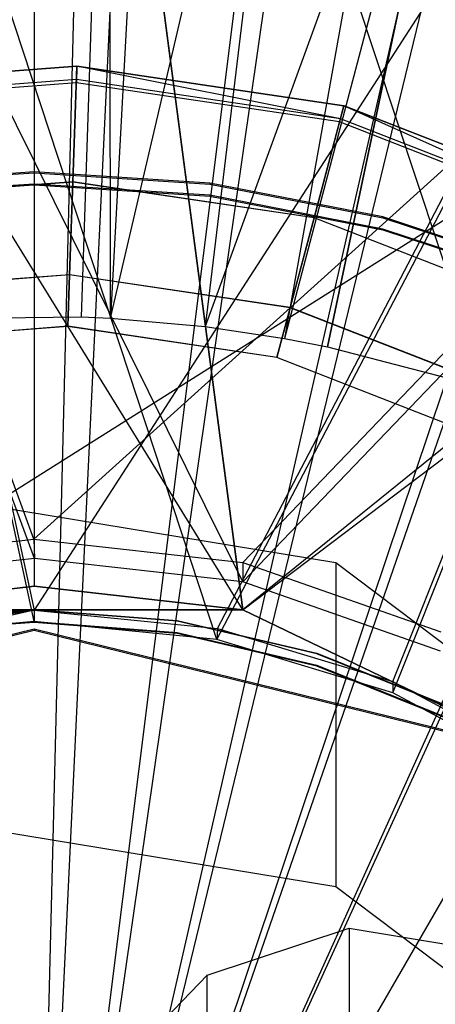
# Model space of a CAD drawing. Extents: x 0.1 to 16.1, y -7.1 to 6.9.
# Tile 82 of 118: x 8.075 to 8.208, y 0.081 to 0.396. Entities that reach past the tile are written whole.
import ezdxf

# ---------------------------------------------------------------- set-up
doc = ezdxf.new("R2010")
doc.units = 0
doc.header["$LTSCALE"] = 2.54
doc.layers.get('0').update_dxf_attribs({"color": 13, "linetype": 'CONTINUOUS'})

# ---------------------------------------------------------------- blocks, each defined once
blk = doc.blocks.new('DROPS_WOOD_A_PM_STL')
at = {"color": 0}
for p, q in [((8.15471, 2.09492, 13.79763), (8.09511, 0.3012, 14.34855)), ((8.15471, 2.09492, 13.79763), (8.09511, 0.3012, 14.34855)), ((8.20087, 2.09292, 13.79763), (8.10444, 0.30079, 14.34855)), ((8.20087, 2.09292, 13.79763), (8.10444, 0.30079, 14.34855)), ((8.35042, 2.07985, 13.79763), (8.13469, 0.29815, 14.34855)), ((8.35042, 2.07985, 13.79763), (8.13469, 0.29815, 14.34855)), ((8.47605, 2.06103, 13.79764), (8.16009, 0.29434, 14.34855)), ((8.47605, 2.06103, 13.79764), (8.16009, 0.29434, 14.34855)), ((8.54407, 2.04779, 13.79765), (8.17385, 0.29166, 14.34855)), ((8.54407, 2.04779, 13.79765), (8.17385, 0.29166, 14.34855)), ((8.0799, 0.23012, 26.37974), (7.89523, 0.73012, 26.37664)), ((8.0799, 0.23012, 26.37974), (7.89523, 0.73012, 26.37664)), ((8.0799, 0.23012, 26.37974), (8.63361, 0.73011, 26.35388)), ((8.0799, 0.23012, 26.37974), (8.63361, 0.73011, 26.35388)), ((8.14676, 0.2226, 26.37937), (8.63361, 0.73011, 26.35388)), ((8.14676, 0.2226, 26.37937), (8.63361, 0.73011, 26.35388)), ((8.14676, 0.21641, 14.38011), (7.89523, 0.72394, 14.38233)), ((8.14676, 0.21641, 14.38011), (7.89523, 0.72394, 14.38233)), ((8.0801, 0.22394, 14.37974), (7.89523, 0.72394, 14.38233)), ((8.0801, 0.22394, 14.37974), (7.89523, 0.72394, 14.38233)), ((8.14676, 0.21641, 14.38011), (8.63361, 0.72395, 14.40508)), ((8.14676, 0.21641, 14.38011), (8.63361, 0.72395, 14.40508)), ((8.14676, 0.20749, 27.41567), (7.83364, 0.71502, 27.41919)), ((8.14676, 0.20749, 27.41567), (7.83364, 0.71502, 27.41919)), ((8.01324, 0.20749, 43.41512), (8.81815, 0.71502, 43.38127)), ((8.01324, 0.20749, 43.41512), (8.81815, 0.71502, 43.38127)), ((8.08, 0.71502, 39.41539), (8.08, 0.21502, 39.41539)), ((8.26705, 0.14957, 39.41102), (8.08, 0.71502, 39.41539)), ((8.26705, 0.14957, 39.41102), (8.08, 0.71502, 39.41539)), ((8.14676, 0.20749, 39.41483), (8.08, 0.71502, 39.41539)), ((8.14676, 0.20749, 39.41483), (8.08, 0.71502, 39.41539)), ((8.08, 0.71502, 39.41539), (8.08, 0.21502, 39.41539)), ((8.08, 0.71502, 31.41539), (8.14676, 0.20749, 31.41595)), ((8.08, 0.71502, 31.41539), (8.14676, 0.20749, 31.41595)), ((8.08, 0.71502, 31.41539), (8.08, 0.21502, 31.41539)), ((8.08, 0.71502, 31.41539), (8.08, 0.21502, 31.41539)), ((8.14676, 0.20749, 43.41512), (8.81815, 0.71502, 43.38127)), ((8.14676, 0.20749, 43.41512), (8.81815, 0.71502, 43.38127)), ((8.14676, 0.20749, 27.41567), (8.81815, 0.71502, 27.44952)), ((8.14676, 0.20749, 27.41567), (8.81815, 0.71502, 27.44952)), ((8.77459, 0.71502, 31.47616), (8.14676, 0.20749, 31.41595)), ((8.77459, 0.71502, 31.47616), (8.14676, 0.20749, 31.41595)), ((7.97222, 0.70732, 38.92371), (8.08, 0.20732, 38.92498)), ((7.97222, 0.70732, 38.92371), (8.08, 0.20732, 38.92498)), ((8.40294, 0.70732, 38.91044), (8.08, 0.20732, 38.92498)), ((8.40294, 0.70732, 38.91044), (8.08, 0.20732, 38.92498)), ((8.1387, 0.20152, 38.92514), (8.40294, 0.70732, 38.91044)), ((8.1387, 0.20152, 38.92514), (8.40294, 0.70732, 38.91044)), ((8.1948, 0.18449, 38.92375), (8.40294, 0.70732, 38.91044)), ((8.1948, 0.18449, 38.92375), (8.40294, 0.70732, 38.91044)), ((8.13844, 0.19797, 31.92612), (7.97222, 0.70372, 31.92703)), ((8.13844, 0.19797, 31.92612), (7.97222, 0.70372, 31.92703)), ((8.08, 0.20371, 31.92563), (7.97222, 0.70372, 31.92703)), ((8.08, 0.20371, 31.92563), (7.97222, 0.70372, 31.92703)), ((8.13844, 0.19797, 31.92612), (8.40294, 0.70372, 31.9403)), ((8.13844, 0.19797, 31.92612), (8.40294, 0.70372, 31.9403)), ((8.1948, 0.18088, 31.92752), (8.40294, 0.70372, 31.9403)), ((8.1948, 0.18088, 31.92752), (8.40294, 0.70372, 31.9403)), ((8.10427, 0.5768, 14.29959), (8.09511, 0.3012, 14.34855)), ((8.10427, 0.5768, 14.29959), (8.09511, 0.3012, 14.34855)), ((8.10444, 0.30079, 14.34855), (8.10427, 0.5768, 14.29959)), ((8.10444, 0.30079, 14.34855), (8.10427, 0.5768, 14.29959)), ((8.10444, 0.30079, 14.34855), (8.16783, 0.57191, 14.2996)), ((8.10444, 0.30079, 14.34855), (8.16783, 0.57191, 14.2996)), ((8.16783, 0.57191, 14.2996), (8.13469, 0.29815, 14.34855)), ((8.16783, 0.57191, 14.2996), (8.13469, 0.29815, 14.34855)), ((8.23073, 0.56149, 14.2996), (8.13469, 0.29815, 14.34855)), ((8.23073, 0.56149, 14.2996), (8.13469, 0.29815, 14.34855)), ((8.23073, 0.56149, 14.2996), (8.16009, 0.29434, 14.34855)), ((8.23073, 0.56149, 14.2996), (8.16009, 0.29434, 14.34855)), ((8.17385, 0.29166, 14.34855), (8.23073, 0.56149, 14.2996)), ((8.17385, 0.29166, 14.34855), (8.23073, 0.56149, 14.2996)), ((8.08, -0.11157, 2.26919), (8.09403, 0.45098, 2.3228)), ((8.08, -0.11157, 2.26919), (8.09403, 0.45098, 2.3228)), ((8.08, -0.11157, 2.26919), (8.14997, 0.44679, 2.3228)), ((8.08, -0.11157, 2.26919), (8.14997, 0.44679, 2.3228)), ((8.08, -0.11157, 2.26919), (8.20521, 0.43705, 2.3228)), ((8.08, -0.11157, 2.26919), (8.20521, 0.43705, 2.3228)), ((8.08, -0.11157, 2.26919), (8.25921, 0.42186, 2.32281)), ((8.08, -0.11157, 2.26919), (8.25921, 0.42186, 2.32281)), ((8.08, -0.11157, 2.26919), (8.31143, 0.40136, 2.32282)), ((8.08, -0.11157, 2.26919), (8.31143, 0.40136, 2.32282)), ((8.00765, 0.37492, 211.49526), (8.09372, 0.38153, 211.49526)), ((8.00765, 0.37492, 211.49526), (8.09372, 0.38153, 211.49526)), ((8.09372, 0.38149, 211.41526), (8.00765, 0.37488, 211.41526)), ((8.09372, 0.38149, 211.41526), (8.00765, 0.37488, 211.41526)), ((8.00765, 0.37488, 211.40427), (8.09372, 0.38148, 211.40427)), ((8.00765, 0.37488, 211.40427), (8.09372, 0.38148, 211.40427)), ((8.09372, 0.38144, 211.32427), (8.00765, 0.37484, 211.32427)), ((8.09372, 0.38144, 211.32427), (8.00765, 0.37484, 211.32427)), ((8.09372, 0.38153, 211.49526), (8.0924, 0.34445, 211.48682)), ((8.09372, 0.38153, 211.49526), (8.0924, 0.34445, 211.48682)), ((8.0924, 0.34437, 211.33276), (8.09372, 0.38144, 211.32427)), ((8.0924, 0.34437, 211.33276), (8.09372, 0.38144, 211.32427)), ((8.09372, 0.38148, 211.40427), (8.09353, 0.37613, 211.40854)), ((8.09372, 0.38148, 211.40427), (8.09353, 0.37613, 211.40854)), ((8.09357, 0.37719, 211.41321), (8.09372, 0.38149, 211.41526)), ((8.09357, 0.37719, 211.41321), (8.09372, 0.38149, 211.41526)), ((8.09372, 0.38153, 211.49526), (8.17911, 0.36882, 211.49526)), ((8.09372, 0.38153, 211.49526), (8.17911, 0.36882, 211.49526)), ((8.17911, 0.36878, 211.41528), (8.09372, 0.38149, 211.41526)), ((8.178, 0.36462, 211.41321), (8.09372, 0.38149, 211.41526)), ((8.17911, 0.36878, 211.41528), (8.09372, 0.38149, 211.41526)), ((8.178, 0.36462, 211.41321), (8.09372, 0.38149, 211.41526)), ((8.09372, 0.38148, 211.40427), (8.17911, 0.36877, 211.40427)), ((8.09372, 0.38148, 211.40427), (8.17911, 0.36877, 211.40427)), ((8.17911, 0.36873, 211.32427), (8.09372, 0.38144, 211.32427)), ((8.17911, 0.36873, 211.32427), (8.09372, 0.38144, 211.32427)), ((8.09357, 0.37719, 211.41321), (8.00846, 0.37066, 211.41321)), ((8.09357, 0.37719, 211.41321), (8.00846, 0.37066, 211.41321)), ((8.09353, 0.37613, 211.40854), (8.00866, 0.36961, 211.40854)), ((8.09353, 0.37613, 211.40854), (8.00866, 0.36961, 211.40854)), ((8.08, -0.11157, 2.26919), (8.36135, 0.37577, 2.32283)), ((8.08, -0.11157, 2.26919), (8.36135, 0.37577, 2.32283)), ((8.09353, 0.37613, 211.40854), (8.09357, 0.37719, 211.41321)), ((8.09353, 0.37613, 211.40854), (8.09357, 0.37719, 211.41321)), ((8.17773, 0.36359, 211.40854), (8.09353, 0.37613, 211.40854)), ((8.17773, 0.36359, 211.40854), (8.09353, 0.37613, 211.40854)), ((8.178, 0.36462, 211.41321), (8.09357, 0.37719, 211.41321)), ((8.178, 0.36462, 211.41321), (8.09357, 0.37719, 211.41321)), ((8.17911, 0.36882, 211.49526), (8.16957, 0.33296, 211.48682)), ((8.17911, 0.36882, 211.49526), (8.16957, 0.33296, 211.48682)), ((8.16957, 0.33288, 211.33276), (8.17911, 0.36873, 211.32427)), ((8.16957, 0.33288, 211.33276), (8.17911, 0.36873, 211.32427)), ((8.17911, 0.36877, 211.40427), (8.17773, 0.36359, 211.40854)), ((8.17911, 0.36877, 211.40427), (8.17773, 0.36359, 211.40854)), ((8.178, 0.36462, 211.41321), (8.17911, 0.36878, 211.41528)), ((8.178, 0.36462, 211.41321), (8.17911, 0.36878, 211.41528)), ((8.17911, 0.36882, 211.49526), (8.25952, 0.33742, 211.49529)), ((8.17911, 0.36882, 211.49526), (8.25952, 0.33742, 211.49529)), ((8.25952, 0.33738, 211.41528), (8.17911, 0.36878, 211.41528)), ((8.25752, 0.33358, 211.41323), (8.17911, 0.36878, 211.41528)), ((8.25952, 0.33738, 211.41528), (8.17911, 0.36878, 211.41528)), ((8.25752, 0.33358, 211.41323), (8.17911, 0.36878, 211.41528)), ((8.17911, 0.36877, 211.40427), (8.25952, 0.33738, 211.4043)), ((8.17911, 0.36877, 211.40427), (8.25952, 0.33738, 211.4043)), ((8.25952, 0.33734, 211.32429), (8.17911, 0.36873, 211.32427)), ((8.25952, 0.33734, 211.32429), (8.17911, 0.36873, 211.32427)), ((8.17773, 0.36359, 211.40854), (8.178, 0.36462, 211.41321)), ((8.17773, 0.36359, 211.40854), (8.178, 0.36462, 211.41321)), ((8.25702, 0.33263, 211.40857), (8.17773, 0.36359, 211.40854)), ((8.25702, 0.33263, 211.40857), (8.17773, 0.36359, 211.40854)), ((8.25752, 0.33358, 211.41323), (8.178, 0.36462, 211.41321)), ((8.25752, 0.33358, 211.41323), (8.178, 0.36462, 211.41321)), ((8.08, 0.34758, 39.42491), (8.02373, 0.34397, 39.42491)), ((8.08, 0.34758, 39.42491), (8.02373, 0.34397, 39.42491)), ((8.02373, 0.34371, 38.92491), (8.08, 0.34732, 38.92491)), ((8.02373, 0.34371, 38.92491), (8.08, 0.34732, 38.92491)), ((8.13627, 0.34397, 39.42491), (8.08, 0.34758, 39.42491)), ((8.08, 0.34758, 39.42491), (8.08, 0.34732, 38.92491)), ((8.13627, 0.34397, 39.42491), (8.08, 0.34758, 39.42491)), ((8.08, 0.34758, 39.42491), (8.08, 0.34732, 38.92491)), ((8.08, 0.34732, 38.92491), (8.13627, 0.34371, 38.92491)), ((8.08, 0.34732, 38.92491), (8.13627, 0.34371, 38.92491)), ((8.0924, 0.34445, 211.48682), (8.01461, 0.33848, 211.48682)), ((8.0924, 0.34445, 211.48682), (8.01461, 0.33848, 211.48682)), ((8.0924, 0.34437, 211.33276), (8.01461, 0.3384, 211.33276)), ((8.0924, 0.34437, 211.33276), (8.01461, 0.3384, 211.33276)), ((8.08, 0.34372, 31.93741), (8.02373, 0.34011, 31.93742)), ((8.08, 0.34372, 31.93741), (8.02373, 0.34011, 31.93742)), ((8.02373, 0.33985, 31.43742), (8.08, 0.34346, 31.43741)), ((8.02373, 0.33985, 31.43742), (8.08, 0.34346, 31.43741)), ((8.13627, 0.34011, 31.93742), (8.08, 0.34372, 31.93741)), ((8.08, 0.34372, 31.93741), (8.08, 0.34346, 31.43741)), ((8.13627, 0.34011, 31.93742), (8.08, 0.34372, 31.93741)), ((8.08, 0.34372, 31.93741), (8.08, 0.34346, 31.43741)), ((8.08, 0.34346, 31.43741), (8.13627, 0.33985, 31.43742)), ((8.08, 0.34346, 31.43741), (8.13627, 0.33985, 31.43742)), ((8.0924, 0.34445, 211.48682), (8.09134, 0.31471, 211.46311)), ((8.0924, 0.34445, 211.48682), (8.09134, 0.31471, 211.46311)), ((8.09134, 0.31465, 211.35649), (8.0924, 0.34437, 211.33276)), ((8.09134, 0.31465, 211.35649), (8.0924, 0.34437, 211.33276)), ((8.16957, 0.33296, 211.48682), (8.0924, 0.34445, 211.48682)), ((8.16957, 0.33296, 211.48682), (8.0924, 0.34445, 211.48682)), ((8.16957, 0.33288, 211.33276), (8.0924, 0.34437, 211.33276)), ((8.16957, 0.33288, 211.33276), (8.0924, 0.34437, 211.33276)), ((8.19161, 0.33319, 39.42492), (8.13627, 0.34397, 39.42491)), ((8.13627, 0.34397, 39.42491), (8.13627, 0.34371, 38.92491)), ((8.19161, 0.33319, 39.42492), (8.13627, 0.34397, 39.42491)), ((8.13627, 0.34397, 39.42491), (8.13627, 0.34371, 38.92491)), ((8.13627, 0.34371, 38.92491), (8.19161, 0.33293, 38.92492)), ((8.13627, 0.34371, 38.92491), (8.19161, 0.33293, 38.92492)), ((8.19161, 0.32933, 31.93742), (8.13627, 0.34011, 31.93742)), ((8.13627, 0.34011, 31.93742), (8.13627, 0.33985, 31.43742)), ((8.19161, 0.32933, 31.93742), (8.13627, 0.34011, 31.93742)), ((8.13627, 0.34011, 31.93742), (8.13627, 0.33985, 31.43742)), ((8.13627, 0.33985, 31.43742), (8.19161, 0.32907, 31.43742)), ((8.13627, 0.33985, 31.43742), (8.19161, 0.32907, 31.43742)), ((8.16957, 0.33296, 211.48682), (8.16192, 0.3042, 211.46311)), ((8.16957, 0.33296, 211.48682), (8.16192, 0.3042, 211.46311)), ((8.16192, 0.30415, 211.35649), (8.16957, 0.33288, 211.33276)), ((8.16192, 0.30415, 211.35649), (8.16957, 0.33288, 211.33276)), ((8.24224, 0.30459, 211.48684), (8.16957, 0.33296, 211.48682)), ((8.24224, 0.30459, 211.48684), (8.16957, 0.33296, 211.48682)), ((8.24224, 0.30451, 211.33276), (8.16957, 0.33288, 211.33276)), ((8.24224, 0.30451, 211.33276), (8.16957, 0.33288, 211.33276)), ((8.24512, 0.31542, 39.42493), (8.19161, 0.33319, 39.42492)), ((8.19161, 0.33319, 39.42492), (8.19161, 0.33293, 38.92492)), ((8.24512, 0.31542, 39.42493), (8.19161, 0.33319, 39.42492)), ((8.19161, 0.33319, 39.42492), (8.19161, 0.33293, 38.92492)), ((8.19161, 0.33293, 38.92492), (8.24512, 0.31517, 38.92493)), ((8.19161, 0.33293, 38.92492), (8.24512, 0.31517, 38.92493)), ((8.24512, 0.31156, 31.93743), (8.19161, 0.32933, 31.93742)), ((8.19161, 0.32933, 31.93742), (8.19161, 0.32907, 31.43742)), ((8.24512, 0.31156, 31.93743), (8.19161, 0.32933, 31.93742)), ((8.19161, 0.32933, 31.93742), (8.19161, 0.32907, 31.43742)), ((8.19161, 0.32907, 31.43742), (8.24512, 0.31131, 31.43743)), ((8.19161, 0.32907, 31.43742), (8.24512, 0.31131, 31.43743)), ((8.09134, 0.31471, 211.46311), (8.0202, 0.30925, 211.46311)), ((8.09134, 0.31471, 211.46311), (8.0202, 0.30925, 211.46311)), ((8.09134, 0.31465, 211.35649), (8.0202, 0.30919, 211.35649)), ((8.09134, 0.31465, 211.35649), (8.0202, 0.30919, 211.35649)), ((8.09134, 0.31471, 211.46311), (8.09075, 0.29819, 211.42883)), ((8.09134, 0.31471, 211.46311), (8.09075, 0.29819, 211.42883)), ((8.09075, 0.29817, 211.3908), (8.09134, 0.31465, 211.35649)), ((8.09075, 0.29817, 211.3908), (8.09134, 0.31465, 211.35649)), ((8.16192, 0.3042, 211.46311), (8.09134, 0.31471, 211.46311)), ((8.16192, 0.3042, 211.46311), (8.09134, 0.31471, 211.46311)), ((8.16192, 0.30415, 211.35649), (8.09134, 0.31465, 211.35649)), ((8.16192, 0.30415, 211.35649), (8.09134, 0.31465, 211.35649)), ((8.16192, 0.3042, 211.46311), (8.15768, 0.28823, 211.42883)), ((8.16192, 0.3042, 211.46311), (8.15768, 0.28823, 211.42883)), ((8.15768, 0.28821, 211.3908), (8.16192, 0.30415, 211.35649)), ((8.15768, 0.28821, 211.3908), (8.16192, 0.30415, 211.35649)), ((8.22839, 0.27825, 211.46313), (8.16192, 0.3042, 211.46311)), ((8.22839, 0.27825, 211.46313), (8.16192, 0.3042, 211.46311)), ((8.22839, 0.2782, 211.35652), (8.16192, 0.30415, 211.35649)), ((8.22839, 0.2782, 211.35652), (8.16192, 0.30415, 211.35649)), ((8.05542, 0.30078, 14.34855), (8.09511, 0.3012, 14.34855)), ((8.05542, 0.30078, 14.34855), (8.09511, 0.3012, 14.34855)), ((8.09511, 0.3012, 14.34855), (8.10444, 0.30079, 14.34855)), ((8.09511, 0.3012, 14.34855), (8.10444, 0.30079, 14.34855)), ((8.10444, 0.30079, 14.34855), (8.13469, 0.29815, 14.34855)), ((8.10444, 0.30079, 14.34855), (8.13469, 0.29815, 14.34855)), ((8.09075, 0.29819, 211.42883), (8.02329, 0.29301, 211.42883)), ((8.09075, 0.29819, 211.42883), (8.02329, 0.29301, 211.42883)), ((8.09075, 0.29817, 211.3908), (8.02329, 0.29299, 211.3908)), ((8.09075, 0.29817, 211.3908), (8.02329, 0.29299, 211.3908)), ((8.15768, 0.28823, 211.42883), (8.09075, 0.29819, 211.42883)), ((8.09075, 0.29819, 211.42883), (8.09075, 0.29817, 211.3908)), ((8.09075, 0.29819, 211.42883), (8.09075, 0.29817, 211.3908)), ((8.15768, 0.28823, 211.42883), (8.09075, 0.29819, 211.42883)), ((8.15768, 0.28821, 211.3908), (8.09075, 0.29817, 211.3908)), ((8.15768, 0.28821, 211.3908), (8.09075, 0.29817, 211.3908)), ((8.13469, 0.29815, 14.34855), (8.16009, 0.29434, 14.34855)), ((8.13469, 0.29815, 14.34855), (8.16009, 0.29434, 14.34855)), ((8.16009, 0.29434, 14.34855), (8.17385, 0.29166, 14.34855)), ((8.16009, 0.29434, 14.34855), (8.17385, 0.29166, 14.34855)), ((8.17385, 0.29166, 14.34855), (8.21452, 0.28111, 14.34856)), ((8.17385, 0.29166, 14.34855), (8.21452, 0.28111, 14.34856)), ((8.2207, 0.26362, 211.42886), (8.15768, 0.28823, 211.42883)), ((8.15768, 0.28823, 211.42883), (8.15768, 0.28821, 211.3908)), ((8.15768, 0.28823, 211.42883), (8.15768, 0.28821, 211.3908)), ((8.2207, 0.26362, 211.42886), (8.15768, 0.28823, 211.42883)), ((8.2207, 0.2636, 211.3908), (8.15768, 0.28821, 211.3908)), ((8.2207, 0.2636, 211.3908), (8.15768, 0.28821, 211.3908)), ((8.17651, 0.22254, 213.57922), (8.0608, 0.24159, 213.57922)), ((8.17651, 0.22254, 213.57922), (8.0608, 0.24159, 213.57922)), ((8.01324, 0.2226, 26.37937), (8.0799, 0.23012, 26.37974)), ((8.01324, 0.2226, 26.37937), (8.0799, 0.23012, 26.37974)), ((8.0799, 0.23012, 26.37974), (8.14676, 0.2226, 26.37937)), ((8.0799, 0.23012, 26.37974), (8.14676, 0.2226, 26.37937)), ((8.0799, 0.23012, 26.37974), (8.0801, 0.22394, 14.37974)), ((8.0799, 0.23012, 26.37974), (8.0801, 0.22394, 14.37974)), ((8.0801, 0.22394, 14.37974), (8.01324, 0.21641, 14.38011)), ((8.0801, 0.22394, 14.37974), (8.01324, 0.21641, 14.38011)), ((8.14676, 0.21641, 14.38011), (8.0801, 0.22394, 14.37974)), ((8.14676, 0.21641, 14.38011), (8.0801, 0.22394, 14.37974)), ((8.14676, 0.2226, 26.37937), (8.21016, 0.20041, 26.37834)), ((8.14676, 0.2226, 26.37937), (8.21016, 0.20041, 26.37834)), ((8.14676, 0.2226, 26.37937), (8.14676, 0.21641, 14.38011)), ((8.14676, 0.2226, 26.37937), (8.14676, 0.21641, 14.38011)), ((8.2701, 0.1519, 213.57925), (8.17651, 0.22254, 213.57922)), ((8.17651, 0.22254, 213.57922), (8.17651, 0.11893, 12.57925)), ((8.2701, 0.1519, 213.57925), (8.17651, 0.22254, 213.57922)), ((8.17651, 0.22254, 213.57922), (8.17651, 0.11893, 12.57925)), ((8.08, 0.21502, 39.41539), (8.01324, 0.20749, 39.41483)), ((8.01324, 0.20749, 31.41595), (8.08, 0.21502, 31.41539)), ((8.01324, 0.20749, 43.41512), (8.08, 0.21502, 39.41539)), ((8.01324, 0.20749, 43.41512), (8.08, 0.21502, 39.41539)), ((8.08, 0.21502, 39.41539), (8.01324, 0.20749, 39.41483)), ((8.01324, 0.20749, 27.41567), (8.08, 0.21502, 31.41539)), ((8.01324, 0.20749, 31.41595), (8.08, 0.21502, 31.41539)), ((8.01324, 0.20749, 27.41567), (8.08, 0.21502, 31.41539)), ((8.14676, 0.20749, 39.41483), (8.08, 0.21502, 39.41539)), ((8.08, 0.21502, 31.41539), (8.14676, 0.20749, 31.41595)), ((8.14676, 0.20749, 43.41512), (8.08, 0.21502, 39.41539)), ((8.14676, 0.20749, 39.41483), (8.08, 0.21502, 39.41539)), ((8.14676, 0.20749, 43.41512), (8.08, 0.21502, 39.41539)), ((8.14676, 0.20749, 27.41567), (8.08, 0.21502, 31.41539)), ((8.14676, 0.20749, 27.41567), (8.08, 0.21502, 31.41539)), ((8.08, 0.21502, 31.41539), (8.14676, 0.20749, 31.41595)), ((8.21007, 0.19427, 14.38116), (8.14676, 0.21641, 14.38011)), ((8.21007, 0.19427, 14.38116), (8.14676, 0.21641, 14.38011)), ((8.08, 0.20732, 38.92498), (7.97203, 0.18361, 31.9273)), ((8.08, 0.20732, 38.92498), (7.97203, 0.18361, 31.9273)), ((8.01324, 0.20749, 43.41512), (8.14676, 0.20749, 43.41512)), ((8.14676, 0.20749, 27.41567), (8.01324, 0.20749, 27.41567)), ((8.01324, 0.20749, 43.41512), (8.14676, 0.20749, 43.41512)), ((8.14676, 0.20749, 27.41567), (8.01324, 0.20749, 27.41567)), ((8.08, 0.20732, 38.92498), (8.02501, 0.19863, 31.92606)), ((8.08, 0.20732, 38.92498), (8.02501, 0.19863, 31.92606)), ((8.02531, 0.20229, 38.9252), (8.08, 0.20732, 38.92498)), ((8.02531, 0.20229, 38.9252), (8.08, 0.20732, 38.92498)), ((8.0342, 0.20406, 39.42498), (8.08, 0.20758, 39.42498)), ((8.0342, 0.20406, 39.42498), (8.08, 0.20758, 39.42498)), ((8.08, 0.20732, 38.92498), (8.0342, 0.20381, 38.92498)), ((8.08, 0.20732, 38.92498), (8.0342, 0.20381, 38.92498)), ((8.08, 0.20758, 39.42498), (8.12579, 0.20406, 39.42498)), ((8.08, 0.20758, 39.42498), (8.08, 0.20732, 38.92498)), ((8.08, 0.20758, 39.42498), (8.12579, 0.20406, 39.42498)), ((8.08, 0.20758, 39.42498), (8.08, 0.20732, 38.92498)), ((8.12579, 0.20381, 38.92498), (8.08, 0.20732, 38.92498)), ((8.12579, 0.20381, 38.92498), (8.08, 0.20732, 38.92498)), ((8.08, 0.20732, 38.92498), (8.1387, 0.20152, 38.92514)), ((8.08, 0.20732, 38.92498), (8.1387, 0.20152, 38.92514)), ((8.08, 0.20732, 38.92498), (8.08, 0.20371, 31.92563)), ((8.08, 0.20732, 38.92498), (8.08, 0.20371, 31.92563)), ((8.14676, 0.20749, 43.41512), (8.26705, 0.14957, 43.4132)), ((8.26705, 0.14957, 27.41758), (8.14676, 0.20749, 27.41567)), ((8.26705, 0.14957, 39.41102), (8.14676, 0.20749, 39.41483)), ((8.14676, 0.20749, 31.41595), (8.26705, 0.14957, 31.41977)), ((8.14676, 0.20749, 43.41512), (8.26705, 0.14957, 43.4132)), ((8.14676, 0.20749, 43.41512), (8.14676, 0.20749, 39.41483)), ((8.26705, 0.14957, 39.41102), (8.14676, 0.20749, 39.41483)), ((8.14676, 0.20749, 43.41512), (8.14676, 0.20749, 39.41483)), ((8.14676, 0.20749, 27.41567), (8.14676, 0.20749, 31.41595)), ((8.26705, 0.14957, 27.41758), (8.14676, 0.20749, 27.41567)), ((8.14676, 0.20749, 31.41595), (8.26705, 0.14957, 31.41977)), ((8.14676, 0.20749, 27.41567), (8.14676, 0.20749, 31.41595)), ((8.08, 0.20371, 31.92563), (8.02501, 0.19863, 31.92606)), ((8.08, 0.20371, 31.92563), (8.02501, 0.19863, 31.92606)), ((8.0342, 0.20021, 31.93749), (8.08, 0.20372, 31.93749)), ((8.0342, 0.20021, 31.93749), (8.08, 0.20372, 31.93749)), ((8.08, 0.20346, 31.43749), (8.0342, 0.19995, 31.43749)), ((8.08, 0.20346, 31.43749), (8.0342, 0.19995, 31.43749)), ((8.08, 0.20372, 31.93749), (8.12579, 0.20021, 31.93749)), ((8.08, 0.20372, 31.93749), (8.08, 0.20346, 31.43749)), ((8.08, 0.20372, 31.93749), (8.12579, 0.20021, 31.93749)), ((8.08, 0.20372, 31.93749), (8.08, 0.20346, 31.43749)), ((8.13844, 0.19797, 31.92612), (8.08, 0.20371, 31.92563)), ((8.13844, 0.19797, 31.92612), (8.08, 0.20371, 31.92563)), ((8.12579, 0.19995, 31.43749), (8.08, 0.20346, 31.43749)), ((8.12579, 0.19995, 31.43749), (8.08, 0.20346, 31.43749)), ((8.12579, 0.20406, 39.42498), (8.17052, 0.1936, 39.42499)), ((8.12579, 0.20381, 38.92498), (8.12579, 0.20406, 39.42498)), ((8.12579, 0.20381, 38.92498), (8.12579, 0.20406, 39.42498)), ((8.12579, 0.20406, 39.42498), (8.17052, 0.1936, 39.42499)), ((8.17052, 0.19334, 38.92499), (8.12579, 0.20381, 38.92498)), ((8.17052, 0.19334, 38.92499), (8.12579, 0.20381, 38.92498)), ((7.94058, 0.16702, 27.39642), (8.08, 0.20138, 27.3964)), ((7.94058, 0.16702, 27.39642), (8.08, 0.20138, 27.3964)), ((8.08, 0.20086, 26.3964), (7.94058, 0.1665, 26.39642)), ((8.08, 0.20086, 26.3964), (7.94058, 0.1665, 26.39642)), ((8.08, 0.20138, 27.3964), (8.21942, 0.16702, 27.39642)), ((8.08, 0.20138, 27.3964), (8.08, 0.20086, 26.3964)), ((8.08, 0.20138, 27.3964), (8.21942, 0.16702, 27.39642)), ((8.08, 0.20138, 27.3964), (8.08, 0.20086, 26.3964)), ((8.21942, 0.1665, 26.39642), (8.08, 0.20086, 26.3964)), ((8.21942, 0.1665, 26.39642), (8.08, 0.20086, 26.3964)), ((8.12579, 0.20021, 31.93749), (8.17052, 0.18974, 31.93749)), ((8.12579, 0.19995, 31.43749), (8.12579, 0.20021, 31.93749)), ((8.12579, 0.19995, 31.43749), (8.12579, 0.20021, 31.93749)), ((8.12579, 0.20021, 31.93749), (8.17052, 0.18974, 31.93749)), ((8.17052, 0.18948, 31.43749), (8.12579, 0.19995, 31.43749)), ((8.17052, 0.18948, 31.43749), (8.12579, 0.19995, 31.43749)), ((8.1387, 0.20152, 38.92514), (8.13844, 0.19797, 31.92612)), ((8.1387, 0.20152, 38.92514), (8.13844, 0.19797, 31.92612)), ((8.1387, 0.20152, 38.92514), (8.1948, 0.18449, 38.92375)), ((8.1387, 0.20152, 38.92514), (8.1948, 0.18449, 38.92375)), ((8.1948, 0.18088, 31.92752), (8.13844, 0.19797, 31.92612)), ((8.1948, 0.18088, 31.92752), (8.13844, 0.19797, 31.92612)), ((8.17052, 0.1936, 39.42499), (8.21312, 0.17643, 39.425)), ((8.17052, 0.19334, 38.92499), (8.17052, 0.1936, 39.42499)), ((8.17052, 0.19334, 38.92499), (8.17052, 0.1936, 39.42499)), ((8.17052, 0.1936, 39.42499), (8.21312, 0.17643, 39.425)), ((8.21312, 0.17617, 38.925), (8.17052, 0.19334, 38.92499)), ((8.21312, 0.17617, 38.925), (8.17052, 0.19334, 38.92499)), ((8.17052, 0.18974, 31.93749), (8.21312, 0.17257, 31.9375)), ((8.17052, 0.18948, 31.43749), (8.17052, 0.18974, 31.93749)), ((8.17052, 0.18948, 31.43749), (8.17052, 0.18974, 31.93749)), ((8.17052, 0.18974, 31.93749), (8.21312, 0.17257, 31.9375)), ((8.21312, 0.17231, 31.4375), (8.17052, 0.18948, 31.43749)), ((8.21312, 0.17231, 31.4375), (8.17052, 0.18948, 31.43749)), ((8.1948, 0.18449, 38.92375), (8.24675, 0.15671, 38.92168)), ((8.1948, 0.18449, 38.92375), (8.24675, 0.15671, 38.92168)), ((8.1948, 0.18449, 38.92375), (8.1948, 0.18088, 31.92752)), ((8.1948, 0.18449, 38.92375), (8.1948, 0.18088, 31.92752)), ((8.24676, 0.1531, 31.92963), (8.1948, 0.18088, 31.92752)), ((8.24676, 0.1531, 31.92963), (8.1948, 0.18088, 31.92752)), ((8.0608, 0.13799, 12.57924), (8.17651, 0.11893, 12.57925)), ((8.0608, 0.13799, 12.57924), (8.17651, 0.11893, 12.57925)), ((8.17651, 0.11893, 12.57925), (8.2701, 0.04829, 12.57929)), ((8.17651, 0.11893, 12.57925), (8.2701, 0.04829, 12.57929)), ((8.13537, 0.09052, 213.5793), (8.1808, 0.10558, 213.57927)), ((8.13537, 0.09052, 213.5793), (8.1808, 0.10558, 213.57927)), ((8.1808, 0.10558, 213.57927), (8.22803, 0.0978, 213.5793)), ((8.1808, 0.10558, 213.57927), (8.1808, 0.00198, 12.57931)), ((8.1808, 0.10558, 213.57927), (8.22803, 0.0978, 213.5793)), ((8.1808, 0.10558, 213.57927), (8.1808, 0.00198, 12.57931)), ((8.10214, 0.05607, 213.5793), (8.13537, 0.09052, 213.5793)), ((8.10214, 0.05607, 213.5793), (8.13537, 0.09052, 213.5793)), ((8.13537, -0.01309, 12.57932), (8.13537, 0.09052, 213.5793)), ((8.13537, -0.01309, 12.57932), (8.13537, 0.09052, 213.5793))]:
    blk.add_line(p, q, dxfattribs=at)

msp = doc.modelspace()

# ---------------------------------------------------------------- linework, layer by layer
at = {"color": 0}
for q in [(8.10735, 0.46253, 2.19649), (8.10735, 0.46253, 2.19649), (8.1618, 0.45733, 2.19649), (8.1618, 0.45733, 2.19649), (8.21551, 0.44698, 2.1965), (8.21551, 0.44698, 2.1965), (8.26799, 0.43157, 2.1965), (8.26799, 0.43157, 2.1965), (8.31878, 0.41124, 2.19652), (8.31878, 0.41124, 2.19652), (8.36739, 0.38617, 2.19653), (8.36739, 0.38617, 2.19653)]:
    msp.add_line((8.08, -0.11162, 2.16919), q, dxfattribs=at)

# ---------------------------------------------------------------- block references
msp.add_blockref('DROPS_WOOD_A_PM_STL', (0, 0), dxfattribs=at)

doc.saveas('drawing.dxf')
